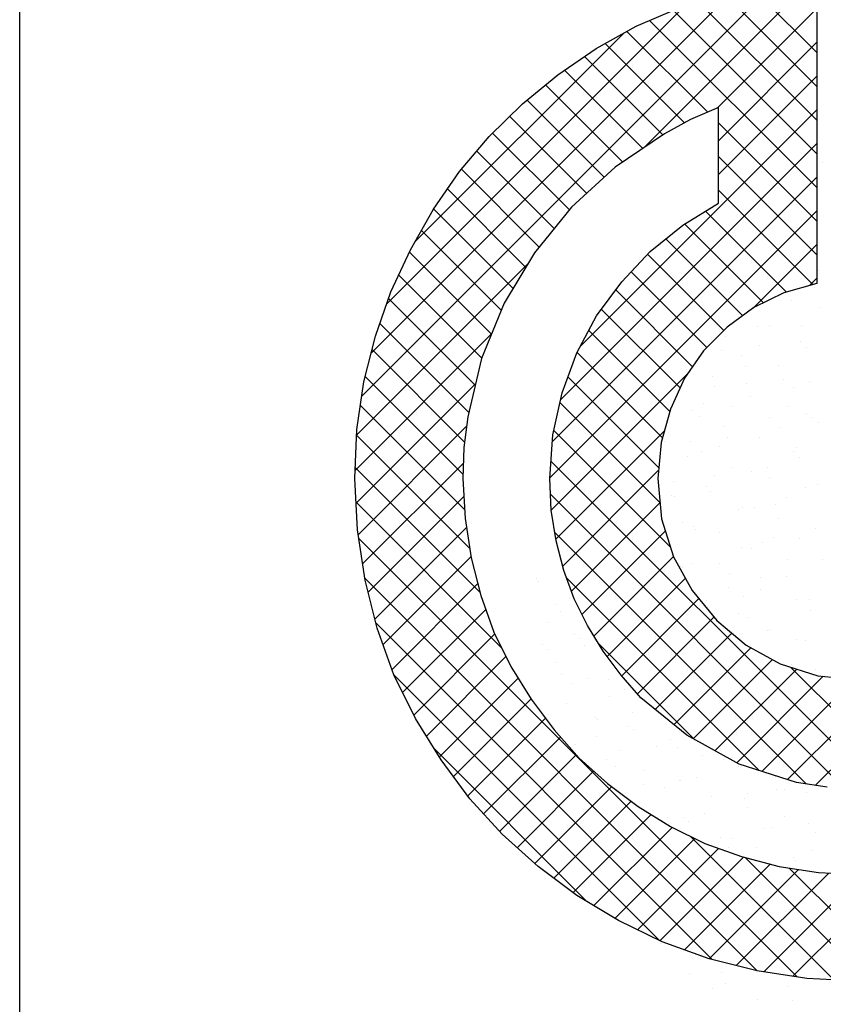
# Model space of a CAD drawing. Extents: x -490 to 1189, y 0 to 841.
# Tile 13 of 28: x 1004 to 1014, y 19 to 30. Entities that reach past the tile are written whole.
import ezdxf

# ---------------------------------------------------------------- set-up
doc = ezdxf.new("R2010")
doc.units = 0
doc.layers.get('0').update_dxf_attribs({"linetype": 'CONTINUOUS'})
doc.layers.add('7', color=7, linetype='CONTINUOUS')
doc.layers.add('BL$4----', color=7, linetype='CONTINUOUS')
doc.styles.add('BURO-025', font='BUROFONT.shx', dxfattribs={"height": 2.5})
doc.styles.add('BURO-035', font='BUROFONT.shx', dxfattribs={"height": 3.5})
doc.styles.add('BURO-050', font='BUROFONT.shx', dxfattribs={"height": 5})

# ---------------------------------------------------------------- blocks, each defined once
blk = doc.blocks.new('KUIJPERSKLEUR')
at = {"color": 1}
blk.add_line((-185, 10), (-185, 73), dxfattribs=at)
at = {"color": 20}
for p, q in [((-177.515, 28.897), (-175.458, 30.954)), ((-180.897, 25.919), (-175.921, 30.896)), ((-175.443, 30.037), (-176.237, 30.83)), ((-180.786, 26.435), (-176.438, 30.783)), ((-175.443, 29.632), (-176.563, 30.753)), ((-180.602, 27.022), (-177.026, 30.599)), ((-175.443, 29.228), (-176.867, 30.652)), ((-175.443, 28.824), (-177.164, 30.546)), ((-176.637, 29.371), (-175.443, 30.565)), ((-175.443, 28.42), (-177.447, 30.424)), ((-180.265, 27.764), (-177.758, 30.271)), ((-176.75, 29.323), (-177.719, 30.292)), ((-177.027, 29.195), (-177.978, 30.147)), ((-176.622, 28.982), (-175.443, 30.161)), ((-177.287, 29.052), (-178.226, 29.991)), ((-177.528, 28.889), (-178.466, 29.826)), ((-176.622, 28.578), (-175.443, 29.757)), ((-177.769, 28.725), (-178.694, 29.651)), ((-177.991, 28.544), (-178.917, 29.469)), ((-178.203, 28.351), (-179.125, 29.274)), ((-178.272, 26.523), (-175.443, 29.353)), ((-175.443, 28.016), (-176.622, 29.195)), ((-178.409, 28.154), (-179.329, 29.073)), ((-178.512, 25.879), (-175.443, 28.949)), ((-178.59, 27.93), (-179.518, 28.858)), ((-175.443, 27.612), (-176.622, 28.791)), ((-178.771, 27.707), (-179.703, 28.639)), ((-178.612, 25.376), (-175.443, 28.545)), ((-178.932, 27.463), (-179.871, 28.403)), ((-175.491, 27.256), (-176.622, 28.387)), ((-179.083, 27.211), (-180.037, 28.165)), ((-178.645, 24.939), (-175.443, 28.14)), ((-175.806, 27.166), (-176.776, 28.137)), ((-176.081, 27.038), (-177.026, 27.983)), ((-179.224, 26.948), (-180.184, 27.907)), ((-176.33, 26.883), (-177.253, 27.805)), ((-179.343, 26.663), (-180.328, 27.648)), ((-176.557, 26.705), (-177.473, 27.621)), ((-176.205, 26.975), (-175.443, 27.736)), ((-180.96, 25.452), (-178.906, 27.506)), ((-176.759, 26.503), (-177.667, 27.411)), ((-179.462, 26.377), (-180.457, 27.372)), ((-175.531, 27.244), (-175.443, 27.332)), ((-176.932, 26.272), (-177.852, 27.192)), ((-179.539, 26.05), (-180.579, 27.09)), ((-177.082, 26.018), (-178.025, 26.96)), ((-179.616, 25.723), (-180.683, 26.79)), ((-177.205, 25.737), (-178.175, 26.707)), ((-180.979, 25.029), (-179.341, 26.667)), ((-179.665, 25.368), (-180.775, 26.478)), ((-177.293, 25.421), (-178.315, 26.443)), ((-179.685, 24.983), (-180.856, 26.155)), ((-178.626, 24.554), (-176.992, 26.187)), ((-177.337, 25.06), (-178.425, 26.148)), ((-180.967, 24.637), (-179.535, 26.069)), ((-179.666, 24.561), (-180.914, 25.809)), ((-177.321, 24.641), (-178.521, 25.84)), ((-180.942, 24.258), (-179.642, 25.558)), ((-177.196, 24.111), (-178.594, 25.509)), ((-178.57, 24.205), (-177.27, 25.505)), ((-179.606, 24.096), (-180.96, 25.451)), ((-174.724, 21.235), (-178.63, 25.141)), ((-179.48, 23.566), (-180.977, 25.064)), ((-180.888, 23.908), (-179.68, 25.116)), ((-178.488, 23.883), (-177.34, 25.032)), ((-180.823, 23.569), (-179.675, 24.717)), ((-175.114, 21.221), (-178.635, 24.743)), ((-179.221, 22.903), (-180.968, 24.651)), ((-178.384, 23.583), (-177.322, 24.645)), ((-180.742, 23.246), (-179.644, 24.344)), ((-175.679, 18.958), (-180.935, 24.213)), ((-175.568, 21.271), (-178.583, 24.286)), ((-178.259, 23.304), (-177.258, 24.305)), ((-180.643, 22.941), (-179.59, 23.994)), ((-178.115, 23.043), (-177.16, 23.999)), ((-176.157, 19.031), (-180.862, 23.736)), ((-176.132, 21.431), (-178.442, 23.741)), ((-177.956, 22.799), (-177.017, 23.737)), ((-180.535, 22.644), (-179.507, 23.672)), ((-177.782, 22.568), (-176.858, 23.493)), ((-180.408, 22.367), (-179.411, 23.364)), ((-177.594, 22.353), (-176.676, 23.271)), ((-176.696, 19.166), (-180.731, 23.201)), ((-180.275, 22.096), (-179.302, 23.069)), ((-177.379, 22.163), (-176.463, 23.08)), ((-176.906, 21.801), (-178.062, 22.957)), ((-177.157, 21.981), (-176.234, 22.904)), ((-180.124, 21.843), (-179.169, 22.798)), ((-176.924, 21.811), (-175.973, 22.761)), ((-174.358, 21.273), (-175.756, 22.671)), ((-175.46, 21.254), (-174.002, 22.711)), ((-177.327, 19.393), (-180.509, 22.575)), ((-176.663, 21.667), (-175.682, 22.648)), ((-176.403, 21.523), (-175.365, 22.561)), ((-175.794, 21.324), (-174.56, 22.557)), ((-179.97, 21.593), (-179.024, 22.539)), ((-176.101, 21.421), (-174.996, 22.526)), ((-179.8, 21.359), (-178.87, 22.289)), ((-179.627, 21.128), (-178.697, 22.058)), ((-179.437, 20.913), (-178.517, 21.833)), ((-178.204, 19.866), (-180.032, 21.694)), ((-179.245, 20.701), (-178.327, 21.619)), ((-179.035, 20.507), (-178.118, 21.425)), ((-178.822, 20.317), (-177.9, 21.239)), ((-178.594, 20.141), (-177.669, 21.065)), ((-178.362, 19.968), (-177.427, 20.903)), ((-178.114, 19.812), (-177.177, 20.749)), ((-177.863, 19.659), (-176.906, 20.616)), ((-175.24, 18.922), (-176.961, 20.643)), ((-177.594, 19.523), (-176.62, 20.498)), ((-177.323, 19.391), (-176.321, 20.393)), ((-177.028, 19.281), (-176, 20.309)), ((-174.826, 18.913), (-176.301, 20.388)), ((-176.731, 19.175), (-175.66, 20.246)), ((-176.408, 19.094), (-175.298, 20.203)), ((-176.078, 19.019), (-174.912, 20.185)), ((-174.442, 18.933), (-175.772, 20.263)), ((-175.728, 18.965), (-174.485, 20.208))]:
    blk.add_line(p, q, dxfattribs=at)
at = {"color": 161}
for p, q in [((-175.378, 28.72), (-175.378, 28.72)), ((-178.799, 23.738), (-178.799, 23.738)), ((-178.78, 23.698), (-178.78, 23.698)), ((-178.581, 23.419), (-178.581, 23.419)), ((-178.67, 23.211), (-178.67, 23.211)), ((-178.736, 22.94), (-178.736, 22.94)), ((-178.668, 22.881), (-178.668, 22.881)), ((-178.559, 22.724), (-178.559, 22.724)), ((-178.505, 22.579), (-178.505, 22.579)), ((-178.38, 22.477), (-178.38, 22.477)), ((-178.449, 22.236), (-178.449, 22.236)), ((-178.093, 22.073), (-178.093, 22.073)), ((-178.072, 22.046), (-178.072, 22.046)), ((-178.081, 21.845), (-178.081, 21.845)), ((-178.338, 21.749), (-178.338, 21.749)), ((-176.974, 18.997), (-176.974, 18.997)), ((-176.696, 18.815), (-176.696, 18.815)), ((-176.533, 18.877), (-176.533, 18.877))]:
    blk.add_line(p, q, dxfattribs=at)
at = {"color": 163}
for p, q in [((-175.424, 27.425), (-175.424, 27.425)), ((-175.469, 27.217), (-175.469, 27.217)), ((-175.748, 27.065), (-175.748, 27.065)), ((-175.415, 26.977), (-175.415, 26.977)), ((-176.149, 26.753), (-176.149, 26.753)), ((-176.015, 26.769), (-176.015, 26.769)), ((-175.625, 26.764), (-175.625, 26.764)), ((-176.534, 26.635), (-176.534, 26.635)), ((-175.638, 26.578), (-175.638, 26.578)), ((-177.923, 26.478), (-177.923, 26.478)), ((-176.781, 26.528), (-176.781, 26.528)), ((-176.579, 26.471), (-176.579, 26.471)), ((-176.135, 26.522), (-176.135, 26.522)), ((-175.57, 26.498), (-175.57, 26.498)), ((-176.346, 26.401), (-176.346, 26.401)), ((-176.303, 26.274), (-176.303, 26.274)), ((-175.904, 26.282), (-175.904, 26.282)), ((-176.689, 26.156), (-176.689, 26.156)), ((-175.847, 26.118), (-175.847, 26.118)), ((-175.527, 26.091), (-175.527, 26.091)), ((-176.67, 26.041), (-176.67, 26.041)), ((-176.291, 26.068), (-176.291, 26.068)), ((-175.725, 26.019), (-175.725, 26.019)), ((-176.235, 25.914), (-176.235, 25.914)), ((-176.937, 25.745), (-176.937, 25.745)), ((-176.801, 25.826), (-176.801, 25.826)), ((-176.458, 25.795), (-176.458, 25.795)), ((-175.794, 25.795), (-175.794, 25.795)), ((-176.844, 25.677), (-176.844, 25.677)), ((-176.004, 25.664), (-176.004, 25.664)), ((-175.56, 25.714), (-175.56, 25.714)), ((-175.494, 25.658), (-175.494, 25.658)), ((-176.56, 25.554), (-176.56, 25.554)), ((-175.879, 25.54), (-175.879, 25.54)), ((-175.417, 25.604), (-175.417, 25.604)), ((-177.268, 25.378), (-177.268, 25.378)), ((-176.513, 25.422), (-176.513, 25.422)), ((-176.125, 25.427), (-176.125, 25.427)), ((-176.957, 25.372), (-176.957, 25.372)), ((-176.613, 25.316), (-176.613, 25.316)), ((-175.716, 25.26), (-175.716, 25.26)), ((-175.683, 25.308), (-175.683, 25.308)), ((-176.998, 25.198), (-176.998, 25.198)), ((-176.826, 25.258), (-176.826, 25.258)), ((-175.649, 25.179), (-175.649, 25.179)), ((-176.449, 25.067), (-176.449, 25.067)), ((-176.034, 25.061), (-176.034, 25.061)), ((-176.67, 24.968), (-176.67, 24.968)), ((-176.226, 25.018), (-176.226, 25.018)), ((-176.014, 24.94), (-176.014, 24.94)), ((-177.157, 24.891), (-177.157, 24.891)), ((-176.767, 24.837), (-176.767, 24.837)), ((-175.573, 24.821), (-175.573, 24.821)), ((-175.429, 24.857), (-175.429, 24.857)), ((-177.179, 24.726), (-177.179, 24.726)), ((-177.153, 24.719), (-177.153, 24.719)), ((-176.716, 24.771), (-176.716, 24.771)), ((-175.803, 24.7), (-175.803, 24.7)), ((-176.382, 24.565), (-176.382, 24.565)), ((-176.339, 24.58), (-176.339, 24.58)), ((-176.189, 24.582), (-176.189, 24.582)), ((-175.938, 24.615), (-175.938, 24.615)), ((-175.904, 24.453), (-175.904, 24.453)), ((-177.047, 24.404), (-177.047, 24.404)), ((-176.922, 24.358), (-176.922, 24.358)), ((-176.892, 24.323), (-176.892, 24.323)), ((-175.462, 24.334), (-175.462, 24.334)), ((-176.605, 24.284), (-176.605, 24.284)), ((-175.958, 24.221), (-175.958, 24.221)), ((-175.651, 24.211), (-175.651, 24.211)), ((-176.344, 24.103), (-176.344, 24.103)), ((-176.228, 24.093), (-176.228, 24.093)), ((-176.095, 24.161), (-176.095, 24.161)), ((-178.514, 23.994), (-178.514, 23.994)), ((-175.793, 23.966), (-175.793, 23.966)), ((-175.379, 23.966), (-175.379, 23.966)), ((-177.077, 23.879), (-177.077, 23.879)), ((-177.048, 23.869), (-177.048, 23.869)), ((-176.936, 23.917), (-176.936, 23.917)), ((-176.604, 23.919), (-176.604, 23.919)), ((-176.495, 23.797), (-176.495, 23.797)), ((-176.113, 23.742), (-176.113, 23.742)), ((-175.807, 23.757), (-175.807, 23.757)), ((-176.498, 23.624), (-176.498, 23.624)), ((-176.118, 23.606), (-176.118, 23.606)), ((-178.403, 23.507), (-178.403, 23.507)), ((-176.317, 23.515), (-176.317, 23.515)), ((-176.761, 23.465), (-176.761, 23.465)), ((-175.683, 23.479), (-175.683, 23.479)), ((-175.534, 23.487), (-175.534, 23.487)), ((-178.512, 23.334), (-178.512, 23.334)), ((-176.384, 23.31), (-176.384, 23.31)), ((-176.267, 23.263), (-176.267, 23.263)), ((-175.52, 23.354), (-175.52, 23.354)), ((-178.35, 23.058), (-178.35, 23.058)), ((-178.293, 23.02), (-178.293, 23.02)), ((-176.473, 23.062), (-176.473, 23.062)), ((-176.03, 23.112), (-176.03, 23.112)), ((-176.007, 23.119), (-176.007, 23.119)), ((-178.224, 22.931), (-178.224, 22.931)), ((-175.689, 23.008), (-175.689, 23.008)), ((-175.572, 22.992), (-175.572, 22.992)), ((-175.742, 22.708), (-175.742, 22.708)), ((-175.458, 22.647), (-175.458, 22.647)), ((-178.182, 22.533), (-178.182, 22.533)), ((-177.937, 22.527), (-177.937, 22.527)), ((-177.927, 22.324), (-177.927, 22.324)), ((-177.747, 22.406), (-177.747, 22.406)), ((-178.66, 22.1), (-178.66, 22.1)), ((-177.649, 22.124), (-177.649, 22.124)), ((-177.696, 21.963), (-177.696, 21.963)), ((-177.637, 21.919), (-177.637, 21.919)), ((-177.362, 21.72), (-177.362, 21.72)), ((-177.196, 21.799), (-177.196, 21.799)), ((-177.805, 21.67), (-177.805, 21.67)), ((-177.117, 21.708), (-177.117, 21.708)), ((-176.818, 21.608), (-176.818, 21.608)), ((-177.961, 21.558), (-177.961, 21.558)), ((-177.851, 21.484), (-177.851, 21.484)), ((-176.564, 21.559), (-176.564, 21.559)), ((-176.384, 21.481), (-176.384, 21.481)), ((-177.526, 21.432), (-177.526, 21.432)), ((-177.518, 21.266), (-177.518, 21.266)), ((-177.085, 21.312), (-177.085, 21.312)), ((-177.074, 21.317), (-177.074, 21.317)), ((-176.886, 21.347), (-176.886, 21.347)), ((-175.942, 21.362), (-175.942, 21.362)), ((-177.272, 21.229), (-177.272, 21.229)), ((-176.277, 21.155), (-176.277, 21.155)), ((-175.922, 21.21), (-175.922, 21.21)), ((-175.833, 21.205), (-175.833, 21.205)), ((-175.565, 21.171), (-175.565, 21.171)), ((-176.708, 21.121), (-176.708, 21.121)), ((-176.308, 21.092), (-176.308, 21.092)), ((-177.416, 20.945), (-177.416, 20.945)), ((-176.787, 20.913), (-176.787, 20.913)), ((-176.273, 20.994), (-176.273, 20.994)), ((-177.23, 20.863), (-177.23, 20.863)), ((-177.041, 20.868), (-177.041, 20.868)), ((-176.975, 20.825), (-176.975, 20.825)), ((-175.832, 20.875), (-175.832, 20.875)), ((-175.546, 20.802), (-175.546, 20.802)), ((-176.077, 20.731), (-176.077, 20.731)), ((-175.989, 20.751), (-175.989, 20.751)), ((-175.455, 20.684), (-175.455, 20.684)), ((-176.597, 20.634), (-176.597, 20.634)), ((-176.463, 20.613), (-176.463, 20.613)), ((-176.499, 20.509), (-176.499, 20.509)), ((-176.163, 20.507), (-176.163, 20.507)), ((-175.498, 20.476), (-175.498, 20.476)), ((-175.721, 20.388), (-175.721, 20.388)), ((-175.702, 20.348), (-175.702, 20.348)), ((-177.322, 19.36), (-177.322, 19.36)), ((-176.927, 19.176), (-176.927, 19.176)), ((-176.59, 19.006), (-176.59, 19.006)), ((-175.39, 18.927), (-175.39, 18.927)), ((-175.793, 18.845), (-175.793, 18.845)), ((-176.155, 18.686), (-176.155, 18.686)), ((-175.732, 18.678), (-175.732, 18.678))]:
    blk.add_line(p, q, dxfattribs=at)
at = {"layer": '7', "color": 20, "linetype": 'CONTINUOUS'}
for p, q in [((-175.443, 30.956), (-175.443, 27.269)), ((-177.61, 30.354), (-177.093, 30.576)), ((-178.089, 30.085), (-177.61, 30.354)), ((-178.547, 29.771), (-178.089, 30.085)), ((-178.973, 29.424), (-178.547, 29.771)), ((-179.372, 29.031), (-178.973, 29.424)), ((-176.622, 29.378), (-176.956, 29.234)), ((-176.622, 28.232), (-176.622, 29.378)), ((-176.956, 29.234), (-177.27, 29.063)), ((-177.27, 29.063), (-177.859, 28.664)), ((-179.726, 28.612), (-179.372, 29.031)), ((-180.04, 28.16), (-179.726, 28.612)), ((-177.859, 28.664), (-178.383, 28.186)), ((-177.047, 27.97), (-176.622, 28.232)), ((-180.315, 27.675), (-180.04, 28.16)), ((-178.383, 28.186), (-178.829, 27.636)), ((-177.44, 27.655), (-177.047, 27.97)), ((-180.551, 27.171), (-180.315, 27.675)), ((-178.829, 27.636), (-179.189, 27.033)), ((-177.781, 27.289), (-177.44, 27.655)), ((-178.082, 26.883), (-177.781, 27.289)), ((-175.443, 27.269), (-175.836, 27.158)), ((-180.734, 26.64), (-180.551, 27.171)), ((-175.836, 27.158), (-176.196, 26.981)), ((-179.189, 27.033), (-179.464, 26.372)), ((-176.196, 26.981), (-176.517, 26.745)), ((-178.318, 26.438), (-178.082, 26.883)), ((-176.517, 26.745), (-176.799, 26.464)), ((-180.872, 26.09), (-180.734, 26.64)), ((-176.799, 26.464), (-177.028, 26.136)), ((-179.464, 26.372), (-179.628, 25.671)), ((-178.495, 25.959), (-178.318, 26.438)), ((-180.957, 25.521), (-180.872, 26.09)), ((-177.028, 26.136), (-177.198, 25.763)), ((-178.606, 25.455), (-178.495, 25.959)), ((-177.198, 25.763), (-177.309, 25.364)), ((-179.628, 25.671), (-179.673, 25.305)), ((-180.983, 24.931), (-180.957, 25.521)), ((-178.645, 24.931), (-178.606, 25.455)), ((-179.673, 25.305), (-179.686, 24.931)), ((-177.309, 25.364), (-177.349, 24.931)), ((-180.95, 24.316), (-180.983, 24.931)), ((-179.686, 24.931), (-179.66, 24.453)), ((-178.626, 24.552), (-178.645, 24.931)), ((-177.349, 24.931), (-177.303, 24.447)), ((-178.567, 24.185), (-178.626, 24.552)), ((-179.66, 24.453), (-179.588, 23.982)), ((-177.303, 24.447), (-177.159, 23.995)), ((-180.859, 23.713), (-180.95, 24.316)), ((-178.475, 23.831), (-178.567, 24.185)), ((-179.588, 23.982), (-179.47, 23.53)), ((-177.159, 23.995), (-176.936, 23.589)), ((-178.351, 23.491), (-178.475, 23.831)), ((-180.715, 23.137), (-180.859, 23.713)), ((-179.47, 23.53), (-179.313, 23.091)), ((-178.193, 23.17), (-178.351, 23.491)), ((-176.936, 23.589), (-176.641, 23.229)), ((-180.512, 22.58), (-180.715, 23.137)), ((-178.003, 22.862), (-178.193, 23.17)), ((-176.641, 23.229), (-176.288, 22.934)), ((-179.313, 23.091), (-179.11, 22.678)), ((-176.288, 22.934), (-175.882, 22.711)), ((-177.787, 22.574), (-178.003, 22.862)), ((-179.11, 22.678), (-178.868, 22.286)), ((-175.882, 22.711), (-175.43, 22.567)), ((-180.256, 22.056), (-180.512, 22.58)), ((-177.552, 22.305), (-177.787, 22.574)), ((-175.43, 22.567), (-174.945, 22.522)), ((-178.868, 22.286), (-178.593, 21.919)), ((-177.001, 21.854), (-177.552, 22.305)), ((-179.948, 21.559), (-180.256, 22.056)), ((-178.593, 21.919), (-178.292, 21.579)), ((-176.373, 21.506), (-177.001, 21.854)), ((-179.601, 21.094), (-179.948, 21.559)), ((-178.292, 21.579), (-177.951, 21.277)), ((-175.685, 21.29), (-176.373, 21.506)), ((-177.951, 21.277), (-177.584, 21.002)), ((-175.319, 21.231), (-175.685, 21.29)), ((-179.215, 20.668), (-179.601, 21.094)), ((-177.584, 21.002), (-177.198, 20.76)), ((-178.783, 20.282), (-179.215, 20.668)), ((-177.198, 20.76), (-176.785, 20.557)), ((-176.785, 20.557), (-176.347, 20.4)), ((-176.347, 20.4), (-175.895, 20.282)), ((-178.318, 19.935), (-178.783, 20.282)), ((-175.895, 20.282), (-175.423, 20.21)), ((-175.423, 20.21), (-174.945, 20.184)), ((-177.82, 19.634), (-178.318, 19.935)), ((-177.296, 19.378), (-177.82, 19.634)), ((-176.733, 19.175), (-177.296, 19.378)), ((-176.157, 19.031), (-176.733, 19.175)), ((-175.561, 18.939), (-176.157, 19.031)), ((-174.945, 18.907), (-175.561, 18.939))]:
    blk.add_line(p, q, dxfattribs=at)
at = {"color": 150, "style": 'BURO-025'}
for tag, p in [('TKSCHAAL', (-167, 67)), ('TKDATCREAT', (-81, 67)), ('TKBLADNR', (-124, 67)), ('TKDATA', (-30, 67)), ('TKINIT', (-30, 58)), ('PRPRLEID', (-30, 49)), ('PRGRLEID', (-30, 40))]:
    blk.add_attdef(tag, p, '', height=2.5, dxfattribs=at)
at = {"color": 3, "style": 'BURO-035'}
for tag, p in [('PROMSCHR', (-177, 55)), ('TK1OMSCHR', (-177, 42))]:
    blk.add_attdef(tag, p, '', height=3.5, dxfattribs=at)
at = {"color": 1, "style": 'BURO-025'}
blk.add_attdef('TKFILE', (-4, 40), '', height=2.5, rotation=90, dxfattribs=at)
blk.add_attdef('PRNAAM', (-30, 31.5), '', height=2.5, dxfattribs=at)
at = {"color": 4, "style": 'BURO-050'}
blk.add_attdef('TKTEKNR', (-48, 19), '', height=5, dxfattribs=at)

msp = doc.modelspace()

# ---------------------------------------------------------------- block references
at = {"layer": 'BL$4----'}
msp.add_blockref('KUIJPERSKLEUR', (1189, 0), dxfattribs=at)

doc.saveas('drawing.dxf')
